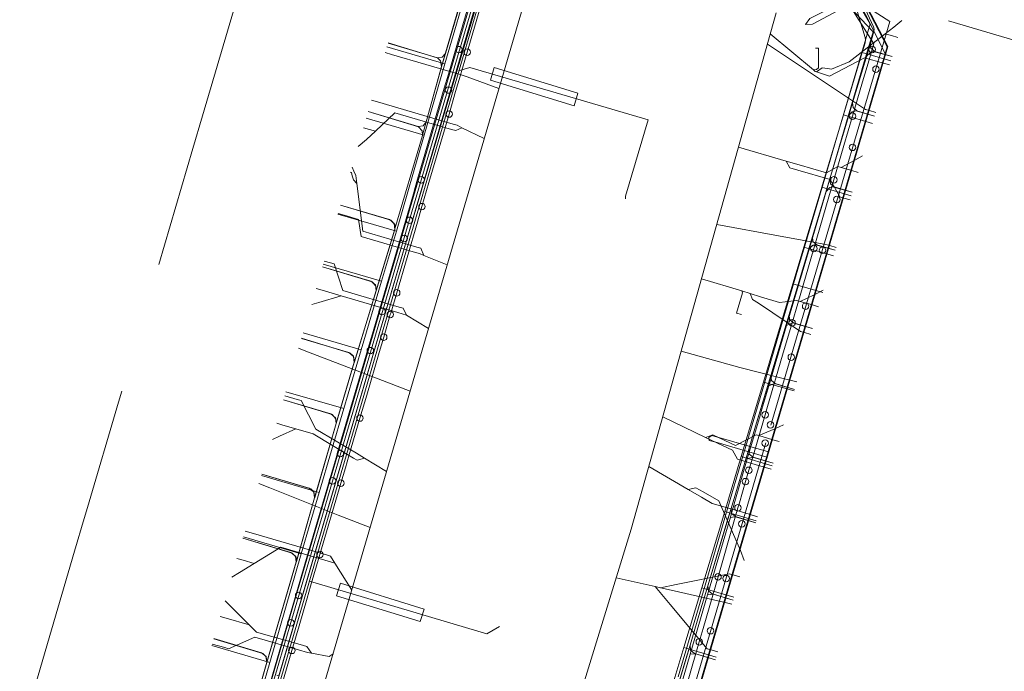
# Model space of a CAD drawing. Header units: metres. Extents: x 136717 to 137105, y 452657 to 453124.
# Tile 9 of 27: x 136881 to 136957, y 452839 to 452889. Entities that reach past the tile are written whole.
import ezdxf

# ---------------------------------------------------------------- set-up
doc = ezdxf.new("R2010")
doc.units = ezdxf.units.M
doc.header["$MEASUREMENT"] = 0
for name, color, linetype, lineweight in [('DATA_KL1011_KABELBED', 7, 'Continuous', 0), ('DATA_KL1011_TELECOMMUNICATIEKAB', 7, 'Continuous', 0), ('DATA_KL1049_OVERIG', 7, 'Continuous', 0), ('DATA_KL1049_TELECOMMUNICATIEKAB', 7, 'Continuous', 0), ('DATA_KL1051_KABELBED', 7, 'Continuous', 0), ('GAS-LD_KL1081_OLIEGASCHEMIPIJP', 7, 'Continuous', 0), ('LS_KL1081_ELEKTRICITEITSKABEL', 7, 'Continuous', 0), ('OVERIG_GM0344_MANTELBUIS', 7, 'Continuous', 0), ('OVERIG_GM0344_OVERIG', 7, 'Continuous', 0), ('RIOOL-VV_GM0344_RIOOLLEIDING', 7, 'Continuous', 0), ('WATER_KL1048_FIREHYDRANT', 7, 'Continuous', 0), ('WATER_KL1048_PUNTVANLEVERING', 7, 'Continuous', 0), ('WATER_KL1048_WATERLEIDING', 7, 'Continuous', 0)]:
    doc.layers.add(name, color=color, linetype=linetype, lineweight=lineweight)

# ---------------------------------------------------------------- blocks, each defined once
blk = doc.blocks.new('LI_21O060533_1')
at = {"layer": 'DATA_KL1011_KABELBED', "color": 3, "linetype": 'Continuous', "flags": 128}
for points in [[(136901.377, 452838.543), (136919.239, 452899.452)], [(136946.253, 452885.495), (136946.984, 452887.977), (136943.817, 452891.337), (136945.774, 452893.178)], [(136913.86, 452885.307), (136915.597, 452891.258)], [(136913.86, 452885.307), (136913.79, 452885.738), (136913.549, 452885.966), (136909.756, 452887.108)], [(136946.454, 452886.028), (136946.253, 452885.495)], [(136946.454, 452886.028), (136946.512, 452886.161)], [(136946.512, 452886.161), (136946.454, 452886.028)], [(136946.512, 452886.161), (136946.81, 452886.415), (136947.004, 452886.456), (136948.434, 452886.062)], [(136946.513, 452886.163), (136946.512, 452886.161)], [(136912.414, 452880.032), (136913.858, 452885.295)], [(136913.858, 452885.295), (136913.86, 452885.307)], [(136945.483, 452882.884), (136946.253, 452885.495)], [(136945.076, 452881.501), (136945.483, 452882.884)], [(136912.414, 452880.032), (136912.388, 452880.359), (136912.101, 452880.684), (136908.224, 452881.853)], [(136943.368, 452875.708), (136945.076, 452881.501)], [(136945.157, 452881.621), (136945.076, 452881.501)], [(136945.096, 452881.493), (136945.157, 452881.621)], [(136945.157, 452881.621), (136945.364, 452881.821), (136945.676, 452881.901), (136947.096, 452881.499)], [(136910.292, 452872.844), (136912.411, 452880.014)], [(136912.411, 452880.014), (136912.414, 452880.032)], [(136942.085, 452871.352), (136943.368, 452875.708)], [(136943.368, 452875.708), (136943.666, 452876.01), (136943.875, 452876.064), (136945.381, 452875.653)], [(136910.292, 452872.844), (136910.271, 452873.176), (136909.983, 452873.508), (136906.121, 452874.672)], [(136908.851, 452868.121), (136910.29, 452872.832)], [(136910.29, 452872.832), (136910.292, 452872.844)], [(136942.085, 452871.352), (136942.381, 452871.586), (136942.569, 452871.622), (136944.076, 452871.201)], [(136940.338, 452865.428), (136942.085, 452871.352)], [(136908.851, 452868.121), (136908.831, 452868.454), (136908.542, 452868.786), (136904.73, 452869.936)], [(136907.174, 452862.633), (136908.849, 452868.109)], [(136908.849, 452868.109), (136908.851, 452868.121)], [(136942.324, 452865.206), (136940.795, 452865.638), (136940.338, 452865.428)], [(136938.972, 452860.792), (136940.338, 452865.428)], [(136907.174, 452862.633), (136907.107, 452863.069), (136906.865, 452863.299), (136903.122, 452864.442)], [(136905.782, 452857.933), (136907.169, 452862.615)], [(136907.169, 452862.615), (136907.174, 452862.633)], [(136938.451, 452859.017), (136938.972, 452860.792)], [(136938.972, 452860.792), (136939.408, 452860.964), (136940.958, 452860.522)], [(136905.782, 452857.933), (136905.761, 452858.265), (136905.472, 452858.596), (136901.741, 452859.72)], [(136938.252, 452858.338), (136938.451, 452859.017)], [(136938.252, 452858.338), (136937.327, 452855.183)], [(136904.132, 452852.226), (136905.778, 452857.915)], [(136905.778, 452857.915), (136905.782, 452857.933)], [(136937.327, 452855.183), (136936.423, 452852.098)], [(136937.327, 452855.183), (136937.731, 452855.313), (136939.303, 452854.859)], [(136904.132, 452852.226), (136904.062, 452852.658), (136903.822, 452852.887), (136900.068, 452854.019)], [(136902.723, 452847.311), (136904.128, 452852.208)], [(136904.128, 452852.208), (136904.132, 452852.226)], [(136936.423, 452852.098), (136935.998, 452850.648)], [(136935.998, 452850.648), (136934.268, 452844.746)], [(136935.998, 452850.648), (136936.244, 452850.745), (136936.507, 452850.727), (136937.972, 452850.288)], [(136902.723, 452847.311), (136902.697, 452847.638), (136902.41, 452847.963), (136898.625, 452849.106)], [(136900.454, 452839.593), (136902.72, 452847.293)], [(136902.72, 452847.293), (136902.723, 452847.311)], [(136934.268, 452844.746), (136932.934, 452840.197)], [(136934.268, 452844.746), (136934.731, 452844.796), (136936.231, 452844.347)], [(136900.454, 452839.593), (136900.384, 452840.025), (136900.144, 452840.253), (136896.388, 452841.387)], [(136932.934, 452840.197), (136931.266, 452834.506)], [(136932.934, 452840.197), (136933.364, 452840.23), (136934.881, 452839.776)], [(136899.16, 452835.027), (136900.451, 452839.575)], [(136900.451, 452839.575), (136900.454, 452839.593)]]:
    blk.add_lwpolyline(points, dxfattribs=at)
at = {"layer": 'DATA_KL1011_TELECOMMUNICATIEKAB', "color": 3, "linetype": 'Continuous', "flags": 128}
for points in [[(136901.218, 452838.59), (136901.377, 452838.543), (136919.239, 452899.452), (136922.354, 452910.075), (136915.188, 452912.214), (136918.288, 452922.136), (136918.188, 452922.259), (136917.633, 452922.938)], [(136899.16, 452835.027), (136900.451, 452839.575), (136900.454, 452839.593), (136902.72, 452847.293), (136902.723, 452847.311), (136904.128, 452852.208), (136904.132, 452852.226), (136905.778, 452857.915), (136905.782, 452857.933), (136907.169, 452862.615), (136907.174, 452862.633), (136908.849, 452868.109), (136908.851, 452868.121), (136910.29, 452872.832), (136910.292, 452872.844), (136912.411, 452880.014), (136912.414, 452880.032), (136913.858, 452885.295), (136913.86, 452885.307), (136915.597, 452891.258)], [(136899.16, 452835.027), (136900.451, 452839.575), (136900.454, 452839.593), (136902.72, 452847.293), (136902.723, 452847.311), (136904.128, 452852.208), (136904.132, 452852.226), (136905.778, 452857.915), (136905.782, 452857.933), (136907.169, 452862.615), (136907.174, 452862.633), (136908.849, 452868.109), (136908.851, 452868.121), (136910.29, 452872.832), (136910.292, 452872.844), (136912.411, 452880.014), (136912.414, 452880.032), (136913.858, 452885.295), (136913.86, 452885.307), (136915.597, 452891.258)], [(136938.252, 452858.338), (136938.451, 452859.017), (136938.972, 452860.792), (136940.338, 452865.428), (136942.085, 452871.352), (136943.368, 452875.708), (136945.076, 452881.501), (136945.483, 452882.884), (136946.253, 452885.495), (136946.984, 452887.977), (136943.817, 452891.337), (136945.774, 452893.178), (136950.916, 452891.722), (136951.414, 452893.376), (136953.415, 452900.019), (136955.292, 452899.471), (136955.914, 452899.703)], [(136899.16, 452835.027), (136900.451, 452839.575), (136900.454, 452839.593), (136902.72, 452847.293), (136902.723, 452847.311), (136904.128, 452852.208), (136904.132, 452852.226), (136905.778, 452857.915), (136905.782, 452857.933), (136907.169, 452862.615), (136907.174, 452862.633), (136908.849, 452868.109), (136908.851, 452868.121), (136910.29, 452872.832), (136910.292, 452872.844), (136912.411, 452880.014), (136912.414, 452880.032), (136913.858, 452885.295), (136913.86, 452885.307), (136915.597, 452891.258)], [(136899.16, 452835.027), (136900.451, 452839.575), (136900.454, 452839.593), (136902.72, 452847.293), (136902.723, 452847.311), (136904.128, 452852.208), (136904.132, 452852.226), (136905.778, 452857.915), (136905.782, 452857.933), (136907.169, 452862.615), (136907.174, 452862.633), (136908.849, 452868.109), (136908.851, 452868.121), (136910.29, 452872.832), (136910.292, 452872.844), (136912.411, 452880.014), (136912.414, 452880.032), (136913.858, 452885.295), (136913.86, 452885.307), (136915.597, 452891.258)], [(136899.16, 452835.027), (136900.451, 452839.575), (136900.454, 452839.593), (136902.72, 452847.293), (136902.723, 452847.311), (136904.128, 452852.208), (136904.132, 452852.226), (136905.778, 452857.915), (136905.782, 452857.933), (136907.169, 452862.615), (136907.174, 452862.633), (136908.849, 452868.109), (136908.851, 452868.121), (136910.29, 452872.832), (136910.292, 452872.844), (136912.411, 452880.014), (136912.414, 452880.032), (136913.858, 452885.295), (136913.86, 452885.307), (136913.79, 452885.738), (136913.549, 452885.966), (136909.756, 452887.108)], [(136931.266, 452834.506), (136932.934, 452840.197), (136934.268, 452844.746), (136935.998, 452850.648), (136936.423, 452852.098), (136937.327, 452855.183), (136938.252, 452858.338), (136938.451, 452859.017), (136938.972, 452860.792), (136940.338, 452865.428), (136942.085, 452871.352), (136943.368, 452875.708), (136945.076, 452881.501), (136945.483, 452882.884), (136946.253, 452885.495), (136946.454, 452886.028), (136946.512, 452886.161), (136946.81, 452886.415), (136947.004, 452886.456), (136948.434, 452886.062)], [(136899.16, 452835.027), (136900.451, 452839.575), (136900.454, 452839.593), (136902.72, 452847.293), (136902.723, 452847.311), (136904.128, 452852.208), (136904.132, 452852.226), (136905.778, 452857.915), (136905.782, 452857.933), (136907.169, 452862.615), (136907.174, 452862.633), (136908.849, 452868.109), (136908.851, 452868.121), (136910.29, 452872.832), (136910.292, 452872.844), (136912.411, 452880.014), (136912.414, 452880.032), (136912.388, 452880.359), (136912.101, 452880.684), (136908.224, 452881.853)], [(136931.266, 452834.506), (136932.934, 452840.197), (136934.268, 452844.746), (136935.998, 452850.648), (136936.423, 452852.098), (136937.327, 452855.183), (136938.252, 452858.338), (136938.451, 452859.017), (136938.972, 452860.792), (136940.338, 452865.428), (136942.085, 452871.352), (136943.368, 452875.708), (136945.076, 452881.501), (136945.157, 452881.621), (136945.364, 452881.821), (136945.676, 452881.901), (136947.096, 452881.499)], [(136931.266, 452834.506), (136932.934, 452840.197), (136934.268, 452844.746), (136935.998, 452850.648), (136936.423, 452852.098), (136937.327, 452855.183), (136938.252, 452858.338), (136938.451, 452859.017), (136938.972, 452860.792), (136940.338, 452865.428), (136942.085, 452871.352), (136943.368, 452875.708), (136943.666, 452876.01), (136943.875, 452876.064), (136945.381, 452875.653)], [(136899.16, 452835.027), (136900.451, 452839.575), (136900.454, 452839.593), (136902.72, 452847.293), (136902.723, 452847.311), (136904.128, 452852.208), (136904.132, 452852.226), (136905.778, 452857.915), (136905.782, 452857.933), (136907.169, 452862.615), (136907.174, 452862.633), (136908.849, 452868.109), (136908.851, 452868.121), (136910.29, 452872.832), (136910.292, 452872.844), (136910.271, 452873.176), (136909.983, 452873.508), (136906.121, 452874.672)], [(136931.266, 452834.506), (136932.934, 452840.197), (136934.268, 452844.746), (136935.998, 452850.648), (136936.423, 452852.098), (136937.327, 452855.183), (136938.252, 452858.338), (136938.451, 452859.017), (136938.972, 452860.792), (136940.338, 452865.428), (136942.085, 452871.352), (136942.381, 452871.586), (136942.569, 452871.622), (136944.076, 452871.201)], [(136904.73, 452869.936), (136908.542, 452868.786), (136908.831, 452868.454), (136908.851, 452868.121), (136908.849, 452868.109), (136907.174, 452862.633), (136907.169, 452862.615), (136905.782, 452857.933), (136905.778, 452857.915), (136904.132, 452852.226), (136904.128, 452852.208), (136902.723, 452847.311), (136902.72, 452847.293), (136900.454, 452839.593), (136900.451, 452839.575), (136899.16, 452835.027)], [(136931.266, 452834.506), (136932.934, 452840.197), (136934.268, 452844.746), (136935.998, 452850.648), (136936.423, 452852.098), (136937.327, 452855.183), (136938.252, 452858.338), (136938.451, 452859.017), (136938.972, 452860.792), (136940.338, 452865.428), (136940.795, 452865.638), (136942.324, 452865.206)], [(136899.16, 452835.027), (136900.451, 452839.575), (136900.454, 452839.593), (136902.72, 452847.293), (136902.723, 452847.311), (136904.128, 452852.208), (136904.132, 452852.226), (136905.778, 452857.915), (136905.782, 452857.933), (136907.169, 452862.615), (136907.174, 452862.633), (136907.107, 452863.069), (136906.865, 452863.299), (136903.122, 452864.442)], [(136920.493, 452824.364), (136921.498, 452823.991), (136921.523, 452823.98), (136922.269, 452823.721), (136922.539, 452823.748), (136926.57, 452826.243), (136926.577, 452826.247), (136928.634, 452827.531), (136928.939, 452827.809), (136929.127, 452828.177), (136929.538, 452829.546), (136929.686, 452829.778), (136929.922, 452829.92), (136931.266, 452834.506), (136932.934, 452840.197), (136934.268, 452844.746), (136935.998, 452850.648), (136936.423, 452852.098), (136937.327, 452855.183), (136938.252, 452858.338), (136938.451, 452859.017), (136938.972, 452860.792), (136939.408, 452860.964), (136940.958, 452860.522)], [(136899.16, 452835.027), (136900.451, 452839.575), (136900.454, 452839.593), (136902.72, 452847.293), (136902.723, 452847.311), (136904.128, 452852.208), (136904.132, 452852.226), (136905.778, 452857.915), (136905.782, 452857.933), (136905.761, 452858.265), (136905.472, 452858.596), (136901.741, 452859.72)], [(136938.252, 452858.338), (136937.327, 452855.183), (136936.423, 452852.098), (136935.998, 452850.648), (136934.268, 452844.746), (136932.934, 452840.197), (136931.266, 452834.506), (136929.922, 452829.92), (136928.663, 452825.625), (136928.408, 452824.756), (136920.917, 452821.012), (136919.614, 452820.36), (136915.891, 452807.821), (136911.519, 452793.098), (136911.168, 452791.917), (136911.002, 452791.967), (136892.468, 452797.489), (136891.717, 452794.916), (136891.152, 452792.979), (136890.068, 452793.295)], [(136920.493, 452824.364), (136921.498, 452823.991), (136921.523, 452823.98), (136922.269, 452823.721), (136922.539, 452823.748), (136926.57, 452826.243), (136926.577, 452826.247), (136928.634, 452827.531), (136928.939, 452827.809), (136929.127, 452828.177), (136929.538, 452829.546), (136929.686, 452829.778), (136929.922, 452829.92), (136931.266, 452834.506), (136932.934, 452840.197), (136934.268, 452844.746), (136935.998, 452850.648), (136936.423, 452852.098), (136937.327, 452855.183), (136937.731, 452855.313), (136939.303, 452854.859)], [(136899.16, 452835.027), (136900.451, 452839.575), (136900.454, 452839.593), (136902.72, 452847.293), (136902.723, 452847.311), (136904.128, 452852.208), (136904.132, 452852.226), (136904.062, 452852.658), (136903.822, 452852.887), (136900.068, 452854.019)], [(136920.493, 452824.364), (136921.498, 452823.991), (136921.523, 452823.98), (136922.269, 452823.721), (136922.539, 452823.748), (136926.57, 452826.243), (136926.577, 452826.247), (136928.634, 452827.531), (136928.939, 452827.809), (136929.127, 452828.177), (136929.538, 452829.546), (136929.686, 452829.778), (136929.922, 452829.92), (136931.266, 452834.506), (136932.934, 452840.197), (136934.268, 452844.746), (136935.998, 452850.648), (136936.244, 452850.745), (136936.507, 452850.727), (136937.972, 452850.288)], [(136899.16, 452835.027), (136900.451, 452839.575), (136900.454, 452839.593), (136902.72, 452847.293), (136902.723, 452847.311), (136902.697, 452847.638), (136902.41, 452847.963), (136898.625, 452849.106)], [(136920.493, 452824.364), (136921.498, 452823.991), (136921.523, 452823.98), (136922.269, 452823.721), (136922.539, 452823.748), (136926.57, 452826.243), (136926.577, 452826.247), (136928.634, 452827.531), (136928.939, 452827.809), (136929.127, 452828.177), (136929.538, 452829.546), (136929.686, 452829.778), (136929.922, 452829.92), (136931.266, 452834.506), (136932.934, 452840.197), (136934.268, 452844.746), (136934.731, 452844.796), (136936.231, 452844.347)], [(136893.605, 452806.134), (136894.104, 452805.985), (136894.879, 452805.755), (136895.599, 452808.224), (136894.77, 452808.463), (136895.18, 452809.898), (136895.138, 452810.342), (136894.802, 452810.634), (136892.997, 452811.304), (136892.789, 452811.676), (136893.278, 452814.098), (136893.279, 452814.104), (136894.658, 452818.851), (136896.196, 452824.716), (136896.198, 452824.728), (136897.493, 452829.246), (136897.495, 452829.258), (136899.158, 452835.015), (136899.16, 452835.027), (136900.451, 452839.575), (136900.454, 452839.593), (136900.384, 452840.025), (136900.144, 452840.253), (136896.388, 452841.387)], [(136920.493, 452824.364), (136921.498, 452823.991), (136921.523, 452823.98), (136922.269, 452823.721), (136922.539, 452823.748), (136926.57, 452826.243), (136926.577, 452826.247), (136928.634, 452827.531), (136928.939, 452827.809), (136929.127, 452828.177), (136929.538, 452829.546), (136929.686, 452829.778), (136929.922, 452829.92), (136931.266, 452834.506), (136932.934, 452840.197), (136933.364, 452840.23), (136934.881, 452839.776)]]:
    blk.add_lwpolyline(points, dxfattribs=at)
at = {"layer": 'DATA_KL1049_OVERIG', "color": 3, "linetype": 'Continuous'}
for centre in [(136915.2, 452886.6), (136947.2, 452885.1), (136914.4, 452883.5), (136945.4, 452879.1), (136912.3, 452876.6), (136944.2, 452875.1), (136911.4, 452873.5), (136911, 452872.1), (136943.1, 452871.2), (136941.8, 452866.9), (136909.3, 452866.5), (136908.4, 452863.5), (136940.7, 452863), (136939.1, 452857.8), (136938.7, 452856.4), (136906.1, 452855.6), (136905.5, 452853.5), (136936.9, 452850.2), (136935.7, 452846), (136902.9, 452844.7), (136902.3, 452842.6), (136934.5, 452842)]:
    blk.add_circle(centre, 0.25, dxfattribs=at)
at = {"layer": 'DATA_KL1049_TELECOMMUNICATIEKAB', "color": 3, "linetype": 'Continuous', "flags": 128}
for points in [[(136910.994, 452872.146), (136922.386, 452910.805), (136924.373, 452912.611), (136926.62, 452920.289), (136927.83, 452924.477)], [(136931.222, 452835.172), (136932.933, 452840.882), (136933.616, 452843.165), (136934.299, 452845.447), (136936.076, 452851.378), (136937.442, 452855.939), (136937.967, 452857.694), (136939.135, 452861.59), (136940.534, 452866.264), (136942.327, 452872.248), (136943.658, 452876.691), (136945.09, 452881.474), (136945.405, 452882.527), (136946.769, 452887.082), (136947.044, 452887.999), (136947.064, 452888.177), (136947.019, 452888.351), (136942.074, 452899.081), (136942.029, 452899.253), (136942.047, 452899.429), (136945.257, 452910.613), (136948.467, 452921.797), (136950.57, 452923.298)], [(136946.769, 452887.082), (136947.044, 452887.999), (136947.064, 452888.177), (136947.019, 452888.351), (136942.074, 452899.081), (136942.029, 452899.253), (136942.047, 452899.429), (136945.257, 452910.613), (136948.467, 452921.797), (136950.57, 452923.298)], [(136939.14, 452857.782), (136942.254, 452868.391), (136948.259, 452888.768), (136946.415, 452889.937)], [(136914.16, 452886.316), (136915.965, 452892.354)], [(136909.759, 452887.112), (136913.537, 452885.98), (136913.918, 452886.019), (136914.16, 452886.316)], [(136945.405, 452882.527), (136946.769, 452887.082)], [(136946.769, 452887.082), (136946.808, 452886.701), (136947.105, 452886.46), (136948.435, 452886.061)], [(136908.225, 452881.857), (136912.069, 452880.705), (136912.456, 452880.747), (136912.695, 452881.052), (136913.853, 452885.276), (136914.16, 452886.316)], [(136943.658, 452876.691), (136945.09, 452881.474), (136945.405, 452882.527)], [(136945.405, 452882.527), (136945.444, 452882.147), (136945.741, 452881.905), (136947.098, 452881.499)], [(136942.327, 452872.248), (136943.658, 452876.691)], [(136943.658, 452876.691), (136943.697, 452876.31), (136943.993, 452876.069), (136945.382, 452875.653)], [(136906.123, 452874.675), (136909.879, 452873.55), (136910.236, 452873.259), (136910.281, 452872.8), (136908.84, 452868.077)], [(136895.574, 452810.596), (136896.733, 452814.529), (136900.556, 452827.487), (136899.071, 452831.705), (136904.009, 452848.438), (136910.994, 452872.146)], [(136940.534, 452866.264), (136942.011, 452871.194), (136942.327, 452872.248)], [(136942.327, 452872.248), (136942.366, 452871.867), (136942.662, 452871.626), (136944.076, 452871.201)], [(136904.732, 452869.938), (136908.438, 452868.829), (136908.795, 452868.536), (136908.84, 452868.077)], [(136907.164, 452862.596), (136908.84, 452868.077)], [(136939.135, 452861.59), (136940.534, 452866.264)], [(136940.534, 452866.264), (136940.573, 452865.883), (136940.87, 452865.642), (136942.326, 452865.206)], [(136903.121, 452864.432), (136906.76, 452863.342), (136907.116, 452863.052), (136907.164, 452862.596)], [(136905.773, 452857.896), (136907.164, 452862.596)], [(136937.442, 452855.939), (136937.967, 452857.694), (136938.82, 452860.536), (136939.135, 452861.59)], [(136939.135, 452861.59), (136939.174, 452861.21), (136939.47, 452860.968), (136940.958, 452860.522)], [(136901.744, 452859.723), (136905.369, 452858.637), (136905.724, 452858.35), (136905.773, 452857.896)], [(136904.123, 452852.189), (136905.773, 452857.896)], [(136903.19, 452768.714), (136903.834, 452770.868), (136906.556, 452779.934), (136908.408, 452786.67), (136912.025, 452787.689), (136912.865, 452790.536), (136922.826, 452824.196), (136930.409, 452828.027), (136932.47, 452835.06), (136938.736, 452856.409)], [(136936.076, 452851.378), (136937.442, 452855.939)], [(136937.442, 452855.939), (136937.481, 452855.558), (136937.778, 452855.316), (136939.303, 452854.86)], [(136900.069, 452854.021), (136903.718, 452852.929), (136904.072, 452852.642), (136904.123, 452852.189)], [(136902.711, 452847.261), (136904.123, 452852.189)], [(136934.299, 452845.447), (136935.761, 452850.324), (136936.076, 452851.378)], [(136936.076, 452851.378), (136936.115, 452850.997), (136936.411, 452850.755), (136937.973, 452850.288)], [(136898.626, 452849.108), (136902.308, 452848.006), (136902.663, 452847.716), (136902.711, 452847.261)], [(136900.446, 452839.556), (136902.711, 452847.261)], [(136932.933, 452840.882), (136933.616, 452843.165), (136934.299, 452845.447)], [(136934.299, 452845.447), (136934.338, 452845.067), (136934.636, 452844.825), (136936.232, 452844.347)], [(136896.383, 452841.39), (136900.041, 452840.294), (136900.395, 452840.009), (136900.446, 452839.556)], [(136931.222, 452835.172), (136932.617, 452839.828), (136932.933, 452840.882)], [(136932.933, 452840.882), (136932.972, 452840.501), (136933.268, 452840.259), (136934.882, 452839.776)], [(136899.149, 452834.984), (136900.446, 452839.556)]]:
    blk.add_lwpolyline(points, dxfattribs=at)
at = {"layer": 'DATA_KL1051_KABELBED', "color": 3, "linetype": 'Continuous', "flags": 128}
blk.add_lwpolyline([(136922.157, 452903.259), (136920.612, 452903.737), (136911.198, 452872.03), (136899.326, 452831.505), (136901.177, 452827.058), (136896.631, 452811.321), (136886.221, 452775.957)], dxfattribs=at)
at = {"layer": 'GAS-LD_KL1081_OLIEGASCHEMIPIJP', "color": 41, "linetype": 'Continuous', "flags": 128}
for points in [[(136917.635, 452895.805), (136915.495, 452888.495), (136914.391, 452884.723), (136914.073, 452883.637), (136912.028, 452876.65), (136911.844, 452876.021), (136911.703, 452875.539), (136908.479, 452864.526), (136908.433, 452864.37), (136908.207, 452863.597), (136905.941, 452855.855), (136905.892, 452855.689), (136905.773, 452855.282), (136903.557, 452847.716), (136902.577, 452844.368), (136902.069, 452842.634), (136900.064, 452835.797)], [(136932.02, 452838.464), (136933.83, 452844.622), (136933.961, 452845.068), (136934.343, 452846.369), (136936.198, 452852.682), (136936.529, 452853.808), (136937.016, 452855.465), (136938.514, 452860.564), (136938.934, 452861.992), (136939.339, 452863.37), (136941.343, 452870.192), (136941.418, 452870.447), (136941.741, 452871.545), (136943.674, 452878.122), (136943.775, 452878.466), (136944.064, 452879.451), (136945.846, 452885.515), (136945.985, 452885.989), (136946.232, 452886.826), (136946.747, 452888.579), (136941.193, 452898.171), (136945.517, 452912.803), (136949.112, 452924.966)]]:
    blk.add_lwpolyline(points, dxfattribs=at)
at = {"layer": 'LS_KL1081_ELEKTRICITEITSKABEL', "color": 14, "linetype": 'Continuous', "flags": 128}
for points in [[(136899.397, 452835.153), (136900.678, 452839.571), (136903.098, 452847.913), (136904.463, 452852.619), (136906.365, 452859.044), (136907.699, 452863.55), (136909.261, 452868.824), (136910.397, 452872.659), (136912.538, 452880.031), (136914.125, 452885.506), (136914.376, 452886.372), (136915.823, 452891.364)], [(136930.626, 452834.575), (136932.462, 452840.706), (136933.839, 452845.304), (136935.59, 452851.148), (136936.852, 452855.363), (136938.567, 452861.089), (136940.827, 452868.637), (136941.665, 452871.436), (136943.042, 452876.033), (136944.706, 452881.59), (136946.141, 452886.38), (136946.36, 452887.11), (136946.392, 452887.326), (136946.36, 452887.542), (136944.772, 452892.793)], [(136927.713, 452923.312), (136924.008, 452910.646), (136922.264, 452911.168), (136920.236, 452904.272), (136917.654, 452895.493), (136914.228, 452883.841), (136911.72, 452875.316), (136908.44, 452864.162), (136905.992, 452855.84), (136902.436, 452843.749), (136899.884, 452835.07), (136897.914, 452828.373), (136900.796, 452827.51), (136899.359, 452822.894), (136896.516, 452813.764), (136894.869, 452808.478)], [(136948.342, 452920.104), (136941.692, 452899.187), (136948.105, 452886.829), (136929.327, 452822.917), (136919.669, 452821.366), (136909.526, 452786.973)], [(136948.295, 452920.119), (136941.638, 452899.182), (136948.051, 452886.824), (136929.279, 452822.931)], [(136909.671, 452886.815), (136914.125, 452885.506)], [(136948.339, 452885.738), (136946.141, 452886.38)], [(136946.932, 452880.94), (136944.706, 452881.59)], [(136908.075, 452881.342), (136912.538, 452880.031)], [(136945.299, 452875.375), (136943.042, 452876.033)], [(136905.914, 452873.97), (136910.397, 452872.659)], [(136943.948, 452870.77), (136941.665, 452871.436)], [(136904.788, 452870.132), (136909.261, 452868.824)], [(136943.12, 452867.95), (136940.827, 452868.637)], [(136903.242, 452864.854), (136907.699, 452863.55)], [(136940.922, 452860.402), (136938.567, 452861.089)], [(136901.924, 452860.343), (136906.365, 452859.044)], [(136939.243, 452854.653), (136936.852, 452855.363)], [(136900.037, 452853.913), (136904.463, 452852.619)], [(136938.013, 452850.429), (136935.59, 452851.148)], [(136898.656, 452849.212), (136903.098, 452847.913)], [(136936.298, 452844.574), (136933.839, 452845.304)], [(136896.231, 452840.878), (136900.678, 452839.571)], [(136934.939, 452839.971), (136932.462, 452840.706)]]:
    blk.add_lwpolyline(points, dxfattribs=at)
at = {"layer": 'OVERIG_GM0344_MANTELBUIS', "color": 111, "linetype": 'Continuous', "flags": 128}
for points in [[(136917.613, 452884.266), (136917.907, 452885.222), (136924.332, 452883.246), (136924.038, 452882.291), (136917.613, 452884.266)], [(136905.809, 452844.682), (136906.103, 452845.637), (136912.528, 452843.662), (136912.234, 452842.706), (136905.809, 452844.682)]]:
    blk.add_lwpolyline(points, dxfattribs=at)
at = {"layer": 'OVERIG_GM0344_OVERIG', "color": 111, "linetype": 'Continuous', "flags": 128}
for points in [[(136949.434, 452924.633), (136947.987, 452922.578), (136944.837, 452911.949), (136942.64, 452904.534), (136941.297, 452904.932), (136931.17, 452907.618), (136922.581, 452910.14), (136918.507, 452896.266), (136915.217, 452885.033), (136898.669, 452828.542), (136901.483, 452827.717), (136898.844, 452818.503), (136886.75, 452777.862), (136885.111, 452776.907)], [(136946.401, 452889.303), (136946.039, 452890.021), (136945.834, 452890.428), (136945.461, 452890.227), (136942.331, 452888.545), (136941.798, 452888.54), (136942.118, 452888.98), (136945.375, 452890.62), (136945.683, 452890.775), (136941.763, 452899.112), (136945.394, 452911.365), (136943.507, 452911.92), (136943.286, 452912.412)], [(136934.373, 452856.837), (136934.612, 452856.978), (136938.943, 452855.719), (136938.986, 452855.864), (136947.939, 452886.252), (136946.401, 452889.303)], [(136966.294, 452848.504), (136973.464, 452872.642), (136961.243, 452876.203), (136957.877, 452880.004), (136959.767, 452886.744), (136952.752, 452888.8)], [(136915.161, 452884.975), (136916.046, 452885.232), (136929.73, 452881.212), (136927.984, 452875.344), (136927.981, 452875.152)], [(136925.034, 452824.186), (136929.324, 452822.926), (136938.826, 452855.322), (136935.003, 452856.445), (136934.408, 452856.602), (136934.373, 452856.837)], [(136918.301, 452842.312), (136917.349, 452841.76), (136903.724, 452845.795)]]:
    blk.add_lwpolyline(points, dxfattribs=at)
at = {"layer": 'RIOOL-VV_GM0344_RIOOLLEIDING', "color": 211, "linetype": 'Continuous', "flags": 128}
for points in [[(136921.641, 452895.102), (136910.047, 452855.597)], [(136928.41, 452849.79), (136939.54, 452889.421)], [(136942.639, 452884.894), (136943.058, 452885.215), (136943.476, 452885.152), (136943.787, 452885.111), (136945.139, 452885.657), (136947.908, 452887.813), (136948.573, 452888.335), (136949.182, 452888.828)], [(136939.09, 452887.819), (136942.398, 452885.044), (136942.535, 452884.928), (136942.639, 452884.894)], [(136947.908, 452887.813), (136948.383, 452887.676), (136948.865, 452887.536)], [(136938.864, 452887.014), (136943.18, 452884.159), (136946.386, 452882.008), (136946.703, 452881.923), (136947.181, 452881.787)], [(136942.398, 452885.044), (136942.639, 452885.065), (136942.776, 452885.202), (136942.787, 452886.723), (136942.553, 452886.717)], [(136918.27, 452883.615), (136915.821, 452884.525), (136915.3, 452884.682), (136910.022, 452886.225), (136909.542, 452886.369)], [(136942.639, 452884.894), (136943.332, 452884.666), (136943.632, 452884.569), (136946.325, 452885.98), (136947.766, 452885.567), (136948.248, 452885.426)], [(136915.431, 452880.603), (136915.052, 452880.791), (136914.75, 452880.879), (136908.953, 452882.582), (136908.478, 452882.721)], [(136915.431, 452880.603), (136914.95, 452880.382), (136914.631, 452880.476), (136910.278, 452881.755), (136908.797, 452880.335), (136908.11, 452879.706), (136907.461, 452879.166)], [(136908.797, 452880.335), (136908.334, 452880.471), (136907.863, 452880.609)], [(136917.143, 452879.777), (136915.431, 452880.603)], [(136936.647, 452879.12), (136940.296, 452878.051)], [(136940.296, 452878.051), (136941.304, 452877.753), (136943.39, 452877.144), (136944.265, 452877.621), (136944.538, 452877.543), (136945.578, 452878.111), (136946.177, 452878.455)], [(136940.296, 452878.051), (136940.588, 452877.524), (136941.19, 452877.353), (136943.679, 452876.631), (136944.422, 452875.29), (136944.728, 452875.202), (136945.206, 452875.064)], [(136907.373, 452876.327), (136907.096, 452876.601), (136907.018, 452876.909), (136906.956, 452877.163), (136906.86, 452877.189)], [(136912.517, 452870.802), (136912.27, 452871.351), (136911.976, 452871.438), (136907.829, 452872.654), (136907.373, 452876.327), (136907.298, 452876.936), (136907.143, 452877.277), (136907.005, 452877.572)], [(136944.538, 452877.543), (136945.344, 452877.312), (136945.824, 452877.175)], [(136912.517, 452870.802), (136912.162, 452870.946), (136911.861, 452871.033), (136907.709, 452872.252), (136907.486, 452873.568), (136906.399, 452873.884), (136905.932, 452874.023)], [(136934.98, 452873.185), (136939.708, 452872.299), (136943.358, 452871.642), (136943.658, 452871.557), (136944.137, 452871.417)], [(136911.179, 452866.232), (136910.927, 452866.744), (136910.625, 452866.833), (136906.278, 452868.108), (136905.637, 452870.15), (136905.334, 452870.239), (136904.86, 452870.376)], [(136914.299, 452870.086), (136912.517, 452870.802)], [(136933.808, 452869.011), (136936.906, 452868.083), (136937.534, 452867.883)], [(136906.16, 452867.704), (136904.715, 452868.128), (136904.242, 452868.266)], [(136936.906, 452868.083), (136936.968, 452867.94), (136936.503, 452866.361), (136936.884, 452866.258)], [(136937.534, 452867.883), (136938.338, 452867.638), (136939.789, 452867.199), (136941.094, 452867.341), (136941.38, 452867.261), (136942.445, 452867.784), (136943.134, 452868.146)], [(136937.534, 452867.883), (136937.722, 452867.433), (136938.19, 452867.13), (136941.404, 452864.975), (136941.705, 452864.89), (136942.19, 452864.748)], [(136911.179, 452866.232), (136910.511, 452866.425), (136906.16, 452867.704), (136904.446, 452867.199), (136903.899, 452867.031)], [(136941.38, 452867.261), (136942.321, 452867.004), (136942.8, 452866.858)], [(136912.863, 452865.192), (136911.179, 452866.232)], [(136911.455, 452860.395), (136909.007, 452861.332), (136903.459, 452863.461), (136902.9, 452863.674)], [(136932.249, 452863.461), (136936.742, 452862.197), (136939.769, 452861.442), (136941.126, 452861.098)], [(136907.955, 452855.24), (136907.327, 452855.615), (136904.21, 452857.477), (136903.094, 452859.661), (136902.792, 452859.749), (136901.833, 452860.027)], [(136930.834, 452858.42), (136934.123, 452856.842)], [(136907.955, 452855.24), (136907.382, 452855.093), (136907.114, 452855.256), (136904.023, 452857.099), (136902.696, 452857.486), (136901.431, 452856.925), (136900.888, 452856.673)], [(136902.696, 452857.486), (136901.682, 452857.781), (136901.213, 452857.918)], [(136934.123, 452856.842), (136934.687, 452857.037), (136935.161, 452856.812), (136936.42, 452856.204), (136937.996, 452857.037), (136938.217, 452856.972), (136939.428, 452857.491), (136940.094, 452857.81)], [(136934.123, 452856.842), (136935.045, 452856.402), (136936.186, 452855.848), (136936.58, 452855.155), (136937.924, 452854.768), (136939.161, 452854.399)], [(136938.217, 452856.972), (136939.286, 452856.655), (136939.781, 452856.512)], [(136910.047, 452855.597), (136897.063, 452811.339)], [(136909.646, 452854.231), (136907.955, 452855.24)], [(136929.762, 452854.604), (136932.796, 452852.828)], [(136908.38, 452849.913), (136905.94, 452850.88), (136900.696, 452852.965), (136899.857, 452853.299)], [(136932.796, 452852.828), (136933.385, 452852.977), (136933.941, 452852.653), (136935.151, 452851.957), (136936.792, 452848.153), (136937.097, 452847.393)], [(136932.796, 452852.828), (136933.823, 452852.239), (136934.629, 452851.775), (136937.049, 452851.061), (136938.106, 452850.75)], [(136914.824, 452805.646), (136928.41, 452849.79)], [(136905.667, 452847.191), (136905.338, 452847.726), (136905.038, 452847.813), (136899.261, 452849.516), (136898.786, 452849.652)], [(136905.667, 452847.191), (136904.917, 452847.412), (136901.545, 452848.404), (136899.494, 452847.151), (136898.363, 452846.461), (136897.78, 452846.109)], [(136899.494, 452847.151), (136898.639, 452847.403), (136898.167, 452847.541)], [(136906.972, 452845.115), (136905.667, 452847.191)], [(136927.263, 452846.063), (136930.249, 452845.394), (136930.661, 452845.301)], [(136930.661, 452845.301), (136931.86, 452845.545), (136935.94, 452846.373), (136936.245, 452846.285), (136936.756, 452846.136)], [(136930.249, 452845.394), (136931.411, 452844.013), (136934.257, 452840.613), (136934.561, 452840.533), (136935.061, 452840.382)], [(136930.661, 452845.301), (136931.719, 452845.065), (136935.628, 452844.165), (136936.135, 452844.027)], [(136899.115, 452842.441), (136897.27, 452844.294)], [(136903.876, 452840.275), (136903.54, 452840.778), (136903.012, 452840.932), (136899.658, 452841.896), (136899.115, 452842.441), (136897.336, 452842.958), (136896.886, 452843.089)], [(136903.876, 452840.275), (136903.574, 452840.332), (136902.894, 452840.528), (136899.54, 452841.493), (136897.524, 452840.612), (136897.223, 452840.703), (136896.268, 452840.976)], [(136905.536, 452840.222), (136905.248, 452840.023), (136903.876, 452840.275)]]:
    blk.add_lwpolyline(points, dxfattribs=at)
at = {"layer": 'WATER_KL1048_FIREHYDRANT', "color": 5, "linetype": 'Continuous'}
for centre in [(136909.934, 452866.269), (136937.448, 452854.313)]:
    blk.add_circle(centre, 0.25, dxfattribs=at)
at = {"layer": 'WATER_KL1048_PUNTVANLEVERING', "color": 5, "linetype": 'Continuous'}
for centre in [(136946.9, 452886.614), (136915.835, 452886.412), (136914.442, 452881.658), (136945.402, 452881.495), (136943.973, 452876.609), (136912.36, 452874.551), (136942.43, 452871.337), (136910.424, 452867.94), (136940.759, 452865.628), (136909.426, 452864.533), (136938.693, 452858.568), (136907.606, 452858.322), (136906.139, 452853.319), (136937.193, 452853.443), (136936.607, 452851.436), (136904.534, 452847.848), (136935.077, 452846.132), (136933.64, 452841.152), (136902.376, 452840.491)]:
    blk.add_circle(centre, 0.25, dxfattribs=at)
at = {"layer": 'WATER_KL1048_WATERLEIDING', "color": 5, "linetype": 'Continuous', "flags": 128}
for points in [[(136948.329, 452926.48), (136943.831, 452911.312), (136943.639, 452910.666), (136939.985, 452898.315), (136947.025, 452887.042), (136946.9, 452886.614), (136946.519, 452885.311), (136946.171, 452884.121), (136945.402, 452881.495), (136944.744, 452879.245), (136943.973, 452876.609), (136943.587, 452875.291), (136942.43, 452871.337), (136941.194, 452867.114), (136940.759, 452865.628), (136940.037, 452863.16), (136938.88, 452859.206), (136938.693, 452858.568), (136937.723, 452855.252), (136937.448, 452854.313)], [(136922.351, 452909.172), (136905.167, 452914.33), (136904.396, 452911.708), (136901.3, 452901.172), (136898.562, 452891.853), (136895.525, 452881.52), (136894.792, 452879.024)], [(136922.59, 452909.1), (136922.455, 452909.01), (136922.288, 452908.44), (136921.706, 452906.451), (136921.436, 452905.529), (136920.817, 452903.417), (136919.974, 452900.541), (136918.77, 452896.431), (136918.5, 452895.51), (136917.881, 452893.398), (136917.274, 452891.324), (136915.835, 452886.412), (136915.295, 452884.57), (136914.946, 452883.379), (136914.442, 452881.658), (136912.9, 452876.393), (136912.36, 452874.551), (136912.011, 452873.36), (136910.424, 452867.94), (136909.965, 452866.374), (136909.934, 452866.269)], [(136894.792, 452879.024), (136892.184, 452870.097)], [(136909.934, 452866.269), (136909.426, 452864.533), (136909.077, 452863.342), (136908.122, 452860.082), (136907.606, 452858.322), (136906.758, 452855.431), (136906.488, 452854.51), (136906.139, 452853.319), (136904.534, 452847.848), (136903.82, 452845.413), (136903.55, 452844.492), (136902.93, 452842.38), (136902.376, 452840.491), (136900.881, 452835.395)], [(136889.325, 452860.391), (136889.075, 452859.544), (136886.687, 452851.455)], [(136937.448, 452854.313), (136937.193, 452853.443), (136936.72, 452851.826), (136936.607, 452851.436), (136936.296, 452850.357), (136935.077, 452846.132), (136933.935, 452842.173), (136933.64, 452841.152), (136932.793, 452838.214), (136931.795, 452834.76), (136931.65, 452834.256), (136930.683, 452830.905), (136930.431, 452830.03), (136929.645, 452827.308), (136929.039, 452826.997), (136917.866, 452821.264), (136915.861, 452814.469), (136913.881, 452807.757), (136911.586, 452799.782), (136903.544, 452771.835)], [(136893.853, 452811.01), (136876.343, 452816.137), (136877.52, 452820.156), (136879.647, 452827.419), (136883.449, 452840.399), (136885.707, 452848.11), (136886.444, 452850.625), (136886.687, 452851.455)]]:
    blk.add_lwpolyline(points, dxfattribs=at)

msp = doc.modelspace()

# ---------------------------------------------------------------- block references
at = {"linetype": 'Continuous'}
msp.add_blockref('LI_21O060533_1', (0, 0), dxfattribs=at)

doc.saveas('drawing.dxf')
